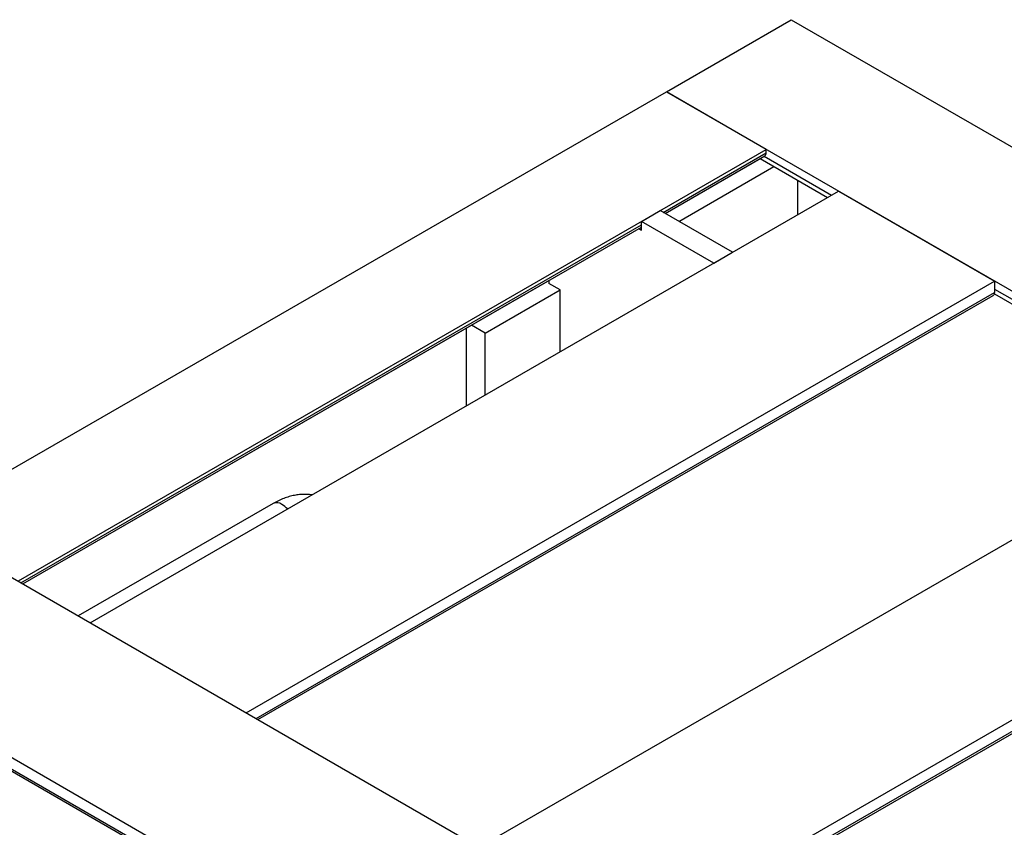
# Model space of a CAD drawing. Header units: millimetres. Extents: x 0 to 25230, y 0 to 17820.
# Tile 196 of 214: x 17662 to 18220, y 14064 to 14521. Entities that reach past the tile are written whole.
import ezdxf

# ---------------------------------------------------------------- set-up
doc = ezdxf.new("R2010")
doc.units = ezdxf.units.MM
doc.linetypes.add('SLD-Sólida', pattern=[0])
doc.layers.add('REFERÊNCIAS', color=9, linetype='SLD-Sólida')

msp = doc.modelspace()

# ---------------------------------------------------------------- linework, layer by layer
at = {"color": 7, "linetype": 'SLD-Sólida', "lineweight": 25, "ltscale": 30}
msp.add_line((17805.67, 14247.02), (17695.32, 14183.31), dxfattribs=at)
at = {"color": 7, "linetype": 'SLD-Sólida', "lineweight": 25, "ltscale": 900}
for centre, radius, start, end in [((17807.77, 14242.68), 4.82, 52.9398, 115.7497), ((17804.05, 14235.53), 12.84, 40.8168, 58.9272)]:
    msp.add_arc(centre, radius, start, end, dxfattribs=at)
at = {"color": 7, "linetype": 'SLD-Sólida', "lineweight": 25, "ltscale": 30}
msp.add_open_spline([(17827.51, 14251.86), (17827.33, 14251.89), (17826.24, 14252.11), (17824.18, 14252.23), (17821.33, 14252.19), (17818.4, 14251.83), (17815.42, 14251.18), (17812.4, 14250.23), (17809.39, 14248.99), (17807.15, 14247.86), (17805.93, 14247.16), (17805.67, 14247.02)], degree=3, knots=[0, 0, 0, 0, 0.025556, 0.152386, 0.281466, 0.413332, 0.548245, 0.686133, 0.826585, 0.963925, 1, 1, 1, 1], dxfattribs=at)
at = {"layer": 'REFERÊNCIAS', "linetype": 'SLD-Sólida', "lineweight": 25, "ltscale": 30}
for p, q in [((18028.33, 14480.37), (18099.04, 14521.19)), ((18099.04, 14521.19), (22652.81, 11892.36)), ((17604.84, 14235.9), (18028.33, 14480.37)), ((18028.33, 14480.37), (22582.1, 11851.54)), ((18084.9, 14447.71), (18028.33, 14480.37)), ((17661.41, 14203.24), (18084.9, 14447.71)), ((18084.9, 14445.67), (18084.9, 14447.71)), ((18026.56, 14411.99), (18084.9, 14445.67)), ((18027.59, 14411.4), (18084.17, 14444.07)), ((18027.6, 14411.4), (18081.44, 14442.48)), ((18081.43, 14442.48), (18119.58, 14420.46)), ((18083.77, 14443.84), (18121.92, 14421.81)), ((18035.41, 14406.89), (18089.25, 14437.97)), ((18102.58, 14430.28), (18102.58, 14410.65)), ((17702.05, 14179.43), (18125.84, 14424.08)), ((18125.84, 14424.08), (18214.23, 14373.05)), ((18014.19, 14406.89), (18024.79, 14413.02)), ((18065.74, 14389.38), (18024.79, 14413.02)), ((17662.88, 14202.04), (18014.19, 14404.85)), ((17663.9, 14201.45), (18014.19, 14403.67)), ((18012.74, 14402.83), (18014.19, 14401.99)), ((18014.19, 14401.99), (18014.19, 14406.89)), ((18055.13, 14383.26), (18014.19, 14406.89)), ((18055.13, 14383.26), (18065.74, 14389.38)), ((17663.91, 14201.45), (17961.86, 14373.45)), ((17790.44, 14128.4), (18214.23, 14373.05)), ((17961.86, 14373.46), (17961.86, 14371.78)), ((17968.23, 14368.1), (17961.86, 14371.78)), ((18214.23, 14373.05), (18214.23, 14366.6)), ((18214.23, 14368.53), (18342.26, 14294.62)), ((17796.03, 14125.18), (18214.23, 14366.6)), ((17797.07, 14124.58), (18213.49, 14364.97)), ((17925.8, 14343.61), (17968.23, 14368.1)), ((17968.23, 14333.09), (17968.23, 14368.1)), ((18214.14, 14365.87), (18339.91, 14293.27)), ((17915.19, 14302.47), (17915.19, 14346.51)), ((17925.8, 14343.61), (17917.99, 14348.12)), ((17925.8, 14308.6), (17925.8, 14343.61)), ((17922.39, 14052.23), (18346.18, 14296.88)), ((18010.77, 14001.21), (18434.56, 14245.86)), ((17604.54, 14235.72), (22158.31, 11606.89)), ((18016.36, 13997.98), (18434.56, 14239.4)), ((18017.41, 13997.38), (18433.83, 14237.77)), ((17516.15, 14184.7), (22069.92, 11555.86)), ((17702.05, 14179.43), (17790.44, 14128.4)), ((17568.88, 14146.6), (17827.37, 13997.38)), ((17569.93, 14147.2), (17828.41, 13997.98))]:
    msp.add_line(p, q, dxfattribs=at)
at = {"layer": 'REFERÊNCIAS', "linetype": 'SLD-Sólida', "lineweight": 25, "ltscale": 900}
for centre, radius, start, end in [((18083.18, 14445.48), 1.73, 305.0133, 6.2988), ((18212.46, 14366.42), 1.78, 305.5182, 5.794)]:
    msp.add_arc(centre, radius, start, end, dxfattribs=at)

doc.saveas('drawing.dxf')
